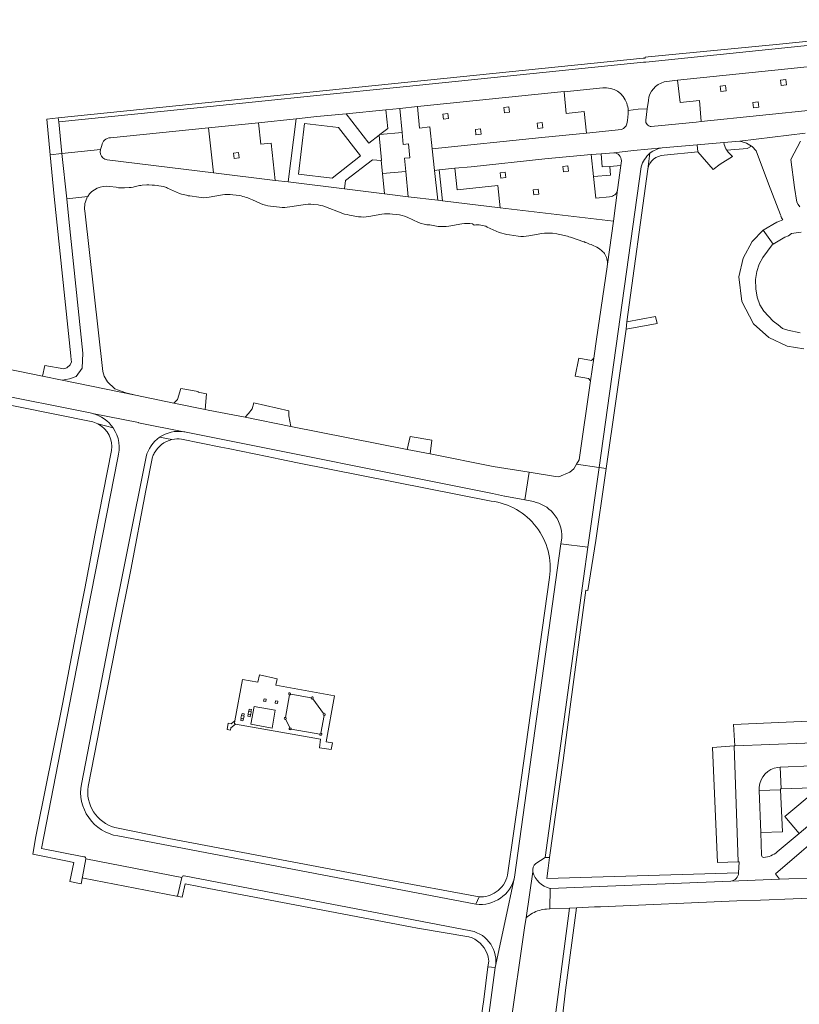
# Model space of a CAD drawing. Extents: x 152048 to 156914, y 461460 to 468786.
# Tile 166 of 256: x 154621 to 154796, y 466976 to 467197. Entities that reach past the tile are written whole.
import ezdxf

# ---------------------------------------------------------------- set-up
doc = ezdxf.new("R2010")
doc.units = 0
doc.header["$LTSCALE"] = 0.75
for name, color, linetype, lineweight in [('B-RO-VH-VERHARDING_BETON-GV', 251, 'CONTINUOUS', 18), ('B-RO-VH-VERHARDING_BETONSTRAATSTEEN-GV', 251, 'CONTINUOUS', 18), ('B-RO-VH-VERHARDING_SIERBESTRATING-GV', 251, 'CONTINUOUS', 18), ('B-RO-VH-VERHARDING_TEGEL-GV', 251, 'CONTINUOUS', 18), ('B-RO-VH-VERHARDING_TEGEL_RUBBER-GV', 251, 'CONTINUOUS', 18)]:
    doc.layers.add(name, color=color, linetype=linetype, lineweight=lineweight)

msp = doc.modelspace()

# ---------------------------------------------------------------- linework, layer by layer
at = {"layer": 'B-RO-VH-VERHARDING_BETON-GV'}
for points in [[(154681.765, 467046.114, 0.4084308), (154681.966, 467045.862)], [(154682.219, 467046.05, 1.0308451), (154681.765, 467046.114)], [(154681.966, 467045.862, 0.3965668), (154682.219, 467046.05)], [(154687.195, 467044.994, 1.5159882), (154686.811, 467045.23)], [(154686.811, 467045.23, 0.6674419), (154687.195, 467044.994)], [(154689.591, 467041.688, 0.6655773), (154689.701, 467041.264)], [(154689.701, 467041.264, 1.5138325), (154689.591, 467041.688)], [(154681.051, 467040.832, 1.3496882), (154681.091, 467040.389)], [(154681.091, 467040.389, 0.7541223), (154681.051, 467040.832)], [(154681.999, 467038.461, 1.7029833), (154682.306, 467038.216)], [(154682.306, 467038.216, 0.5904565), (154681.999, 467038.461)], [(154688.739, 467037.07, 2.5353163), (154688.981, 467037.263)], [(154688.981, 467037.263, 0.4071702), (154688.739, 467037.07)]]:
    msp.add_lwpolyline(points, format="xyb", dxfattribs=at)
for points in [[(154671.715, 467041.129), (154671.211, 467041.227), (154671.17, 467041.24), (154671.05, 467040.65), (154671.64, 467040.53), (154671.76, 467041.12)], [(154672.71, 467041.567), (154673.194, 467041.481), (154673.26, 467041.47), (154673.36, 467042.07), (154673.308, 467042.079), (154672.819, 467042.164), (154672.77, 467042.17), (154672.67, 467041.57)]]:
    msp.add_lwpolyline(points, close=True, dxfattribs=at)
at = {"layer": 'B-RO-VH-VERHARDING_BETONSTRAATSTEEN-GV'}
for points in [[(154806.136, 467192.473), (154761.891, 467187.92), (154761.359, 467187.866), (154708.193, 467182.424), (154687.339, 467180.342), (154664.143, 467177.919), (154630.159, 467174.495), (154630.9, 467167.377), (154639.534, 467168.276), (154639.861, 467169.165)], [(154766.025, 467183.446), (154769.006, 467183.816), (154833.779, 467190.468)], [(154706.7, 467177.49), (154710.69, 467177.952), (154743.555, 467181.312), (154743.617, 467181.232), (154752.225, 467182.103)], [(154839.767, 467181.273), (154774.31, 467174.574), (154773.168, 467174.404), (154763.108, 467173.432)], [(154757.95, 467177.071), (154760.172, 467177.314), (154762.233, 467177.445), (154762.477, 467179.286)], [(154641.756, 467170.915), (154663.781, 467173.178), (154663.783, 467173.159), (154674.962, 467174.288), (154683.43, 467175.16), (154688.049, 467175.719), (154694.64, 467176.3), (154703.58, 467177.17), (154706.7, 467177.49)], [(154761.896, 467174.896), (154762.233, 467177.445), (154760.172, 467177.314), (154757.95, 467177.071)], [(154756.443, 467172.802), (154748.61, 467171.972), (154748.595, 467171.97), (154738.603, 467170.981), (154713.973, 467168.417), (154714.504, 467163.581), (154715.548, 467163.69)], [(154715.548, 467163.69), (154719.085, 467164.06), (154722.705, 467164.372), (154739.256, 467166.154), (154749.665, 467167.146), (154751.873, 467167.327), (154754.728, 467167.559), (154759.128, 467168.03), (154765.589, 467168.635), (154773.425, 467169.329), (154779.413, 467169.859), (154782.986, 467170.176), (154797.645, 467171.917)], [(154639.534, 467168.276), (154630.9, 467167.377), (154631.958, 467157.223), (154636.668, 467157.714)], [(154753.78, 467157.685), (154750.688, 467157.358), (154750.179, 467162.225), (154749.665, 467167.146), (154739.256, 467166.154), (154722.705, 467164.372), (154719.085, 467164.06)], [(154754.728, 467167.559), (154751.873, 467167.327)], [(154751.873, 467167.327), (154752.143, 467164.371), (154753.797, 467164.501), (154756.299, 467164.698), (154756.441, 467165.765)], [(154765.589, 467168.635), (154759.128, 467168.03), (154754.728, 467167.559)], [(154753.272, 467143.069), (154753.299, 467142.556), (154754.625, 467152.186), (154729.227, 467155.207), (154716.309, 467156.759), (154715.239, 467156.888), (154708.57, 467157.69), (154703.25, 467158.32), (154694.311, 467159.428), (154681.671, 467160.995), (154678.766, 467161.355), (154664.929, 467163.043), (154641.064, 467165.965)], [(154756.441, 467165.765), (154756.299, 467164.698), (154755.573, 467159.221), (154754.625, 467152.186), (154753.299, 467142.556), (154753.228, 467142.048), (154753.2, 467141.967), (154750.846, 467125.7), (154750.228, 467121.426), (154749.499, 467116.39)], [(154719.085, 467164.06), (154719.55, 467159.21), (154728.718, 467160.169), (154729.227, 467155.207), (154754.625, 467152.186), (154755.573, 467159.221)], [(154749.499, 467116.39), (154746.928, 467098.623), (154746.379, 467097.659), (154751.394, 467096.938), (154751.403, 467096.937), (154760.873, 467164.385)], [(154648.905, 467160.266), (154649.953, 467160.364), (154650.373, 467160.375), (154651.159, 467160.301), (154651.316, 467160.289), (154651.675, 467160.247), (154652.249, 467160.173), (154652.618, 467160.112), (154653.665, 467159.96), (154654.133, 467159.818)], [(154641.6, 467159.977), (154643.075, 467159.825), (154643.608, 467159.709), (154644.183, 467159.699), (154644.759, 467159.699), (154644.915, 467159.703), (154645.948, 467159.729)], [(154654.584, 467159.634), (154657.297, 467158.414), (154657.708, 467158.28), (154658.124, 467158.165), (154658.84, 467157.997)], [(154663.891, 467157.564), (154666.878, 467158.112)], [(154669.248, 467158.144), (154670.754, 467157.933)], [(154636.659, 467157.698), (154636.668, 467157.714), (154631.958, 467157.223), (154632.437, 467152.626), (154635.555, 467122.536), (154635.397, 467119.227), (154634.083, 467117.356), (154632.574, 467116.8), (154630.974, 467116.514), (154647.376, 467113.153), (154645.21, 467113.685), (154642.731, 467114.587), (154641.075, 467116.143), (154640.329, 467117.389), (154640.041, 467118.482), (154636.02, 467154.5)], [(154659.562, 467157.862), (154661.571, 467157.554)], [(154673.63, 467156.977), (154675.432, 467156.174)], [(154682.045, 467155.395), (154685.003, 467155.892)], [(154687.342, 467155.973), (154688.376, 467155.829)], [(154677.698, 467155.592), (154679.704, 467155.364)], [(154690.39, 467155.302), (154693.14, 467154.183)], [(154699.737, 467153.233), (154702.685, 467153.76)], [(154705.065, 467153.802), (154706.068, 467153.688)], [(154695.438, 467153.542), (154697.417, 467153.203)], [(154708.334, 467153.097), (154710.926, 467151.923)], [(154717.701, 467151.069), (154720.628, 467151.585)], [(154722.998, 467151.617), (154723.387, 467151.297)], [(154713.412, 467151.338), (154715.331, 467151.027)], [(154726.339, 467150.883), (154728.991, 467149.672)], [(154735.674, 467148.895), (154738.561, 467149.42)], [(154740.941, 467149.472), (154741.914, 467149.357)], [(154731.317, 467149.112), (154733.294, 467148.853)], [(154744.652, 467148.708), (154744.996, 467148.577), (154746.503, 467148.108), (154747.993, 467147.584)], [(154658.733, 467104.852), (154727.476, 467091.083), (154730.228, 467090.483), (154730.248, 467090.478), (154734.767, 467089.623), (154735.754, 467095.867), (154727.635, 467097.168), (154713.531, 467099.956), (154708.329, 467100.985), (154682.275, 467106.136), (154671.977, 467108.172), (154663.662, 467109.816), (154662.996, 467109.953), (154656.03, 467111.38), (154649.194, 467112.781), (154647.376, 467113.153), (154630.974, 467116.514), (154626.536, 467117.423), (154609.294, 467120.957)], [(154614.654, 467113.685), (154637.228, 467109.147)], [(154637.775, 467109.025), (154648.039, 467106.981), (154648.1, 467106.969), (154658.24, 467104.944)], [(154658.24, 467104.944), (154648.1, 467106.969), (154648.039, 467106.981), (154637.775, 467109.025)], [(154643.404, 467099.047), (154635.793, 467060.253), (154626.265, 467011.407), (154635.836, 467009.552)], [(154635.24, 467025.846), (154641.632, 467058.697), (154649.774, 467099.294)], [(154743.031, 467081.074), (154742.861, 467079.804), (154748.886, 467079.01), (154751.403, 467096.937), (154751.394, 467096.938), (154746.379, 467097.659), (154745.784, 467096.614), (154744.873, 467095.831), (154742.373, 467094.807), (154741.665, 467094.92), (154735.754, 467095.867), (154734.767, 467089.623)], [(154734.767, 467089.623), (154736.665, 467089.243)], [(154737.197, 467008.04), (154739.3, 467009.384), (154747.899, 467071.983), (154748.886, 467079.01), (154742.861, 467079.804), (154732.468, 467004.993), (154730.279, 466994.79), (154728.135, 466984.662), (154719.535, 466920.812), (154718.985, 466910.744), (154728.233, 466909.047), (154728.558, 466911.946), (154730.076, 466923.076), (154725.974, 466923.828), (154726.408, 466926.084)], [(154799.418, 467013.004), (154800.701, 467014.092), (154815.868, 467026.952), (154810.108, 467033.615), (154808.573, 467035.428), (154808.12, 467035.44), (154805.431, 467035.358), (154781.856, 467034.417), (154781.736, 467034.409), (154782.625, 467008.403), (154782.865, 467008.41), (154782.717, 467005.925)], [(154791.536, 467029.615), (154792.082, 467029.638), (154799.157, 467029.949), (154801.471, 467030.059)], [(154787.888, 467009.87), (154787.697, 467015.008), (154787.327, 467024.438), (154787.357, 467025.185)], [(154803.553, 467020.87), (154796.286, 467014.79), (154791.41, 467010.633)], [(154723.742, 466998.897), (154643.402, 467014.215)], [(154780.945, 467004.057), (154791.918, 467004.502), (154790.967, 467005.726), (154796.829, 467010.723), (154799.418, 467013.004)], [(154636.219, 467009.044), (154635.487, 467005.068)], [(154656.927, 467000.971), (154657.768, 467004.914), (154636.219, 467009.044)], [(154636.219, 467009.044), (154657.768, 467004.914)], [(154739.3, 467009.384), (154737.197, 467008.04)], [(154782.717, 467005.925), (154739.662, 467004.644), (154739.992, 467007.021), (154740.322, 467009.399), (154739.3, 467009.384)], [(154725.513, 466927.532), (154727.622, 466944.492), (154728.008, 466947.163), (154734.787, 466994.141), (154735.03, 466995.824), (154736.523, 467006.167)], [(154635.723, 467004.728), (154656.569, 467000.733)], [(154658.307, 467005.253), (154722.665, 466992.937)], [(154728.135, 466984.662), (154730.279, 466994.79), (154732.468, 467004.993)], [(154740.424, 467002.435), (154780.945, 467004.057)]]:
    msp.add_lwpolyline(points, dxfattribs=at)
for points in [[(154839.767, 467181.273), (154839.268, 467185.936), (154834.631, 467185.556), (154833.779, 467190.468), (154769.006, 467183.816), (154769.601, 467178.832), (154773.956, 467179.305), (154774.31, 467174.574)], [(154778.621, 467182.501), (154779.751, 467182.643), (154779.9, 467181.461), (154778.765, 467181.318)], [(154792.156, 467183.836), (154793.285, 467183.978), (154793.434, 467182.797), (154792.299, 467182.653)], [(154710.69, 467177.952), (154711.128, 467173.037), (154713.43, 467173.357), (154713.973, 467168.417), (154738.603, 467170.981), (154748.595, 467171.97), (154748.074, 467176.807), (154744.053, 467176.393), (154743.617, 467181.232), (154743.555, 467181.312)], [(154785.948, 467178.823), (154787.078, 467178.966), (154787.227, 467177.784), (154786.091, 467177.641)], [(154716.339, 467176.247), (154717.469, 467176.389), (154717.618, 467175.208), (154716.483, 467175.064)], [(154730.056, 467177.717), (154731.185, 467177.859), (154731.334, 467176.678), (154730.199, 467176.534)], [(154664.929, 467163.043), (154678.766, 467161.355), (154677.862, 467169.702), (154675.516, 467169.481), (154674.962, 467174.288), (154663.783, 467173.159)], [(154737.523, 467174.164), (154738.653, 467174.306), (154738.802, 467173.125), (154737.666, 467172.981)], [(154723.648, 467172.793), (154724.777, 467172.935), (154724.926, 467171.754), (154723.791, 467171.61)], [(154780.092, 467168.112), (154779.88, 467168.418), (154779.483, 467169.421), (154779.413, 467169.859), (154773.425, 467169.329), (154773.565, 467167.748), (154776.992, 467163.804), (154778.585, 467164.986), (154781.321, 467166.719), (154780.373, 467167.707)], [(154669.379, 467167.48), (154670.509, 467167.622), (154670.658, 467166.441), (154669.523, 467166.297)], [(154729.203, 467163.063), (154730.332, 467163.206), (154730.481, 467162.024), (154729.346, 467161.881)], [(154743.305, 467164.457), (154744.435, 467164.599), (154744.584, 467163.418), (154743.449, 467163.275)], [(154736.632, 467159.261), (154737.762, 467159.403), (154737.911, 467158.222), (154736.776, 467158.078)], [(154746.047, 467117.396), (154749.055, 467116.863), (154749.499, 467116.39), (154750.228, 467121.426), (154749.708, 467120.922), (154746.837, 467121.447)], [(154661.459, 467113.822), (154661.485, 467113.966), (154657.532, 467114.63), (154656.796, 467112.183), (154656.03, 467111.38), (154662.996, 467109.953), (154663.311, 467113.466)], [(154682.275, 467106.136), (154681.78, 467108.532), (154681.8, 467109.625), (154673.926, 467111.429), (154673.547, 467110.097), (154672.742, 467109.003), (154671.977, 467108.172)], [(154709.035, 467103.889), (154708.329, 467100.985), (154713.531, 467099.956), (154713.858, 467103.019)], [(154669.71, 467040.06), (154668.88, 467039.4), (154668.2, 467039.5), (154667.927, 467038.135), (154668.72, 467037.98), (154668.81, 467038.51), (154669.83, 467039.33), (154669.61, 467039.45)], [(154805.431, 467035.358), (154805.361, 467036.925), (154805.224, 467040.245), (154781.599, 467039.243), (154781.856, 467034.417)], [(154782.625, 467008.403), (154781.736, 467034.409), (154776.884, 467034.095), (154778.008, 467008.275)], [(154799.157, 467029.949), (154792.082, 467029.638), (154792.305, 467024.76), (154799.355, 467025.046)], [(154787.697, 467015.008), (154792.548, 467015.171), (154792.155, 467024.596), (154787.327, 467024.438)], [(154796.286, 467014.79), (154803.553, 467020.87), (154800.361, 467024.664), (154793.124, 467018.576)], [(154750.372, 466998.27), (154751.721, 466998.329), (154782.344, 466999.676), (154787.668, 466999.836), (154789.576, 466999.894), (154793.096, 467000), (154800.579, 467000.317), (154805.351, 467000.382), (154805.585, 467000.257), (154801.074, 467005.409), (154801.018, 467005.123), (154800.784, 467004.89), (154800.23, 467004.785), (154791.918, 467004.502), (154780.945, 467004.057), (154740.424, 467002.435), (154740.332, 466997.828), (154744.778, 466998.023), (154746.376, 466998.094)]]:
    msp.add_lwpolyline(points, close=True, dxfattribs=at)
for points in [[(154762.477, 467179.286, -0.3149894), (154766.025, 467183.446)], [(154752.225, 467182.103, -0.3588926), (154757.636, 467178.645)], [(154757.636, 467178.645, -0.0635386), (154757.95, 467177.071)], [(154757.95, 467177.071, -0.046209), (154757.672, 467174.039)], [(154757.672, 467174.039, -0.2623704), (154756.443, 467172.802)], [(154763.108, 467173.432, -0.4342502), (154761.896, 467174.896)], [(154639.861, 467169.165, -0.3876412), (154641.756, 467170.915)], [(154640.088, 467166.404, -0.2894718), (154639.534, 467168.276)], [(154754.728, 467167.559, -0.3800853), (154756.441, 467165.765)], [(154756.441, 467165.765, 0.3800853), (154754.728, 467167.559)], [(154760.873, 467164.385, -0.1607314), (154762.834, 467167.443)], [(154762.834, 467167.443, -0.1422066), (154765.589, 467168.635)], [(154641.064, 467165.965, -0.1488645), (154640.088, 467166.404)], [(154636.668, 467157.714, -0.3072435), (154641.6, 467159.977)], [(154645.948, 467159.729, 0.0349275), (154647.728, 467160.045)], [(154647.728, 467160.045, -0.0432417), (154648.905, 467160.266)], [(154654.133, 467159.818, -0.0487994), (154654.584, 467159.634)], [(154666.878, 467158.112, -0.063291), (154669.248, 467158.144)], [(154755.573, 467159.221, -0.3433639), (154753.78, 467157.685)], [(154636.02, 467154.5, -0.1742137), (154636.659, 467157.698)], [(154658.84, 467157.997, 0.0291042), (154659.562, 467157.862)], [(154661.571, 467157.554, 0.0896535), (154663.891, 467157.564)], [(154670.754, 467157.933, -0.0626043), (154673.63, 467156.977)], [(154675.432, 467156.174, 0.0802385), (154677.698, 467155.592)], [(154685.003, 467155.892, -0.0585758), (154687.342, 467155.973)], [(154679.704, 467155.364, 0.0815917), (154682.045, 467155.395)], [(154688.376, 467155.829, -0.046136), (154690.39, 467155.302)], [(154693.14, 467154.183, 0.0500347), (154695.438, 467153.542)], [(154702.685, 467153.76, -0.0596601), (154705.065, 467153.802)], [(154706.068, 467153.688, -0.0667038), (154708.334, 467153.097)], [(154697.417, 467153.203, 0.0741367), (154699.737, 467153.233)], [(154710.926, 467151.923, 0.0906013), (154713.412, 467151.338)], [(154720.628, 467151.585, -0.0869154), (154722.998, 467151.617)], [(154715.331, 467151.027, 0.0590681), (154717.701, 467151.069)], [(154723.387, 467151.297, -0.1626335), (154726.339, 467150.883)], [(154728.991, 467149.672, 0.0549502), (154731.317, 467149.112)], [(154738.561, 467149.42, -0.0630318), (154740.941, 467149.472)], [(154741.914, 467149.357, -0.0274105), (154744.652, 467148.708)], [(154733.294, 467148.853, 0.0848772), (154735.674, 467148.895)], [(154747.993, 467147.584, -0.0690277), (154748.327, 467147.441)], [(154748.327, 467147.441, -0.0209824), (154750.895, 467146.379)], [(154750.895, 467146.379, -0.0420012), (154752.271, 467145.325)], [(154752.271, 467145.325, -0.0641748), (154752.624, 467144.913)], [(154752.624, 467144.913, -0.0425292), (154752.935, 467144.328)], [(154752.935, 467144.328, -0.0515492), (154753.272, 467143.069)], [(154637.228, 467109.147, -0.0185805), (154637.775, 467109.025)], [(154637.775, 467109.025, -0.1844442), (154642.393, 467105.781)], [(154642.393, 467105.781, -0.2264419), (154643.404, 467099.047)], [(154649.774, 467099.294, -0.182737), (154652.809, 467103.686)], [(154652.809, 467103.686, -0.1914974), (154658.24, 467104.944)], [(154658.24, 467104.944, -0.0160469), (154658.733, 467104.852)], [(154736.665, 467089.243, -0.1677476), (154741.116, 467086.67)], [(154741.116, 467086.67, -0.1945669), (154743.031, 467081.074)], [(154787.357, 467025.185, -0.3474264), (154791.536, 467029.615)], [(154643.402, 467014.215, -0.4185732), (154635.24, 467025.846)], [(154791.41, 467010.633, -0.1599352), (154788.338, 467009.4)], [(154635.836, 467009.552, -0.4344528), (154636.219, 467009.044)], [(154737.197, 467008.04, 0.2382069), (154736.523, 467006.167)], [(154736.523, 467006.167, -0.2382069), (154737.197, 467008.04)], [(154788.338, 467009.4, -0.4130373), (154787.888, 467009.87)], [(154736.523, 467006.167, 0.2592724), (154740.424, 467002.435)], [(154780.945, 467004.057, 0.3653768), (154782.717, 467005.925)], [(154782.717, 467005.925, -0.3653768), (154780.945, 467004.057)], [(154635.487, 467005.068, 0.4101458), (154635.723, 467004.728)], [(154657.768, 467004.914, -0.4073638), (154658.307, 467005.253)], [(154732.468, 467004.993, -0.3876488), (154723.742, 466998.897)], [(154656.569, 467000.733, 0.3961302), (154656.927, 467000.971)], [(154722.665, 466992.937, -0.4104012), (154728.135, 466984.662)]]:
    msp.add_lwpolyline(points, format="xyb", dxfattribs=at)
at = {"layer": 'B-RO-VH-VERHARDING_SIERBESTRATING-GV'}
for points in [[(154797.645, 467171.917), (154782.986, 467170.176), (154784.496, 467169.71), (154785.652, 467169.007), (154785.743, 467168.952), (154786.674, 467168.011), (154789.465, 467160.562), (154792.11, 467153.616), (154792.275, 467153.357), (154792.219, 467153.328), (154792.371, 467152.93), (154792.64, 467152.474), (154791.874, 467152.177), (154791.279, 467152.008), (154788.225, 467150.172), (154790.482, 467147.06), (154793.107, 467148.596), (154793.905, 467148.91), (154794.578, 467149.396), (154795.121, 467149.472), (154796.743, 467149.698)], [(154796.475, 467155.409), (154796.07, 467155.947), (154795.773, 467156.483), (154795.284, 467159.731), (154794.421, 467166.057), (154796.614, 467170.133)], [(154796.529, 467127.173), (154793.763, 467127.725), (154792.6, 467128.14), (154791.601, 467128.909), (154790.485, 467129.73), (154788.387, 467131.967), (154787.454, 467133.406), (154786.877, 467135.123), (154786.568, 467137.025), (154786.526, 467139.087), (154786.779, 467140.926), (154787.349, 467142.541), (154788.18, 467144.053), (154790.246, 467146.922), (154790.482, 467147.06), (154788.225, 467150.172), (154785.741, 467147.621), (154783.719, 467143.883), (154782.776, 467139.741), (154783.425, 467134.145), (154786.03, 467129.154), (154789.474, 467126.083), (154793.643, 467124.11), (154797.354, 467123.577)]]:
    msp.add_lwpolyline(points, dxfattribs=at)
at = {"layer": 'B-RO-VH-VERHARDING_TEGEL-GV'}
for points in [[(154762.435, 467189.103), (154761.748, 467189.036), (154761.767, 467188.818), (154761.279, 467188.768), (154630.065, 467175.393), (154630.159, 467174.495), (154664.143, 467177.919), (154687.339, 467180.342), (154708.193, 467182.424), (154761.359, 467187.866), (154761.891, 467187.92), (154806.136, 467192.473), (154846.234, 467196.465), (154846.145, 467197.417), (154833.237, 467196.235), (154813.983, 467194.158), (154791.162, 467191.815)], [(154683.43, 467175.16), (154681.671, 467160.995), (154694.311, 467159.428), (154694.54, 467161.3), (154700.54, 467165.96), (154702.54, 467165.85), (154702.59, 467165.9), (154702.06, 467171.47), (154699.72, 467169.68), (154694.64, 467176.3), (154688.049, 467175.719)], [(154702.22, 467171.62), (154707.21, 467172.08), (154706.7, 467177.49), (154703.58, 467177.17), (154703.99, 467173)], [(154628.243, 467167.101), (154630.9, 467167.377), (154630.159, 467174.495), (154630.065, 467175.393), (154627.477, 467175.126)], [(154685.34, 467174.15), (154692.93, 467173.2), (154697.85, 467166.84), (154691.5, 467161.85), (154683.94, 467162.78)], [(154707.21, 467172.08), (154702.22, 467171.62), (154702.06, 467171.47), (154702.59, 467165.9), (154702.54, 467165.85), (154702.8, 467162.87), (154708.02, 467163.38), (154707.76, 467166.31), (154708.96, 467166.42), (154708.66, 467169.55), (154707.47, 467169.43)], [(154779.413, 467169.859), (154779.483, 467169.421), (154779.88, 467168.418), (154780.092, 467168.112), (154784.652, 467168.479), (154785.652, 467169.007), (154784.496, 467169.71), (154782.986, 467170.176)], [(154626.536, 467117.423), (154630.974, 467116.514), (154632.574, 467116.8), (154634.083, 467117.356), (154635.397, 467119.227), (154635.555, 467122.536), (154632.437, 467152.626), (154631.958, 467157.223), (154630.9, 467167.377), (154628.243, 467167.101), (154629.149, 467157.697), (154632.883, 467121.974), (154632.977, 467121.079), (154633.02, 467120.664), (154632.724, 467119.929), (154631.999, 467119.276), (154631.338, 467119.059), (154627.049, 467119.807)], [(154753.797, 467164.501), (154752.143, 467164.371), (154751.873, 467167.327), (154749.665, 467167.146), (154750.179, 467162.225), (154753.96, 467162.552)], [(154708.02, 467163.38), (154702.8, 467162.87), (154703.25, 467158.32), (154708.57, 467157.69)], [(154715.548, 467163.69), (154714.504, 467163.581), (154715.239, 467156.888), (154716.309, 467156.759)], [(154757.62, 467129.614), (154757.51, 467127.922), (154764.426, 467129.216), (154764.112, 467130.794)], [(154752.994, 467096.708), (154751.403, 467096.937), (154748.886, 467079.01), (154747.899, 467071.983), (154739.3, 467009.384), (154740.322, 467009.399), (154743.339, 467031.121), (154744.928, 467043.203), (154748.467, 467069.371), (154748.868, 467069.32), (154750.65, 467080.504), (154752.687, 467094.584)], [(154669.83, 467039.33), (154688.93, 467035.96), (154688.67, 467034.02), (154691.32, 467033.59), (154691.59, 467035.11), (154690.18, 467035.37), (154692.04, 467045.68), (154678.91, 467048.05), (154679.2, 467049.51), (154675.2, 467050.39), (154674.85, 467048.72), (154671.37, 467049.35), (154669.71, 467040.06), (154669.61, 467039.45)], [(154678.77, 467042.44), (154678.05, 467038.42), (154673.28, 467039.27), (154674, 467043.28)], [(154676.73, 467044.91), (154676.24, 467045), (154676.14, 467044.49), (154676.64, 467044.4)], [(154676.73, 467044.91), (154676.64, 467044.4), (154676.14, 467044.49), (154676.24, 467045)], [(154678.84, 467044.53), (154678.75, 467044.03), (154679.24, 467043.94), (154679.33, 467044.44)], [(154678.84, 467044.53), (154679.33, 467044.44), (154679.24, 467043.94), (154678.75, 467044.03)], [(154671.211, 467041.227), (154671.3, 467041.71), (154671.79, 467041.63), (154671.715, 467041.129), (154671.76, 467041.12), (154671.64, 467040.53), (154671.05, 467040.65), (154671.17, 467041.24)], [(154671.211, 467041.227), (154671.715, 467041.129), (154671.79, 467041.63), (154671.3, 467041.71)], [(154672.71, 467041.567), (154672.67, 467041.57), (154672.77, 467042.17), (154672.819, 467042.164), (154672.91, 467042.67), (154673.39, 467042.58), (154673.308, 467042.079), (154673.36, 467042.07), (154673.26, 467041.47), (154673.194, 467041.481), (154673.1, 467040.98), (154672.62, 467041.08)], [(154672.71, 467041.567), (154672.62, 467041.08), (154673.1, 467040.98), (154673.194, 467041.481)], [(154673.308, 467042.079), (154673.39, 467042.58), (154672.91, 467042.67), (154672.819, 467042.164)], [(154671.09, 467040.62), (154671, 467040.12), (154671.49, 467040.03), (154671.59, 467040.52)], [(154671.09, 467040.62), (154671.59, 467040.52), (154671.49, 467040.03), (154671, 467040.12)], [(154744.778, 466998.023), (154740.9, 466968.417), (154740.574, 466967.419), (154739.985, 466966.883), (154739.13, 466966.283), (154737.695, 466965.47), (154736.489, 466964.316), (154735.71, 466962.97), (154735.312, 466961.519), (154735.298, 466961.444), (154735.09, 466960.337), (154733.088, 466946.729), (154734.61, 466946.511), (154736.836, 466960.387), (154737.343, 466962.184), (154738.058, 466963.387), (154739.353, 466964.288), (154741.861, 466966.21), (154742.256, 466966.655), (154742.484, 466967.105), (154742.575, 466968.301), (154743.87, 466979.604), (154746.376, 466998.094)]]:
    msp.add_lwpolyline(points, close=True, dxfattribs=at)
for points in [[(154773.565, 467167.748), (154773.425, 467169.329), (154765.589, 467168.635)], [(154752.994, 467096.708), (154757.51, 467127.922), (154757.62, 467129.614), (154762.344, 467163.875), (154762.834, 467167.443)], [(154762.834, 467167.443), (154762.344, 467163.875)], [(154766.031, 467166.999), (154773.565, 467167.748)], [(154760.873, 467164.385), (154751.403, 467096.937), (154752.994, 467096.708)], [(154637.228, 467109.147), (154614.654, 467113.685), (154598.125, 467117.127), (154585.928, 467119.447), (154570.964, 467122.368), (154570.625, 467120.669), (154596.947, 467115.411), (154637.427, 467107.244)], [(154638.975, 467106.696), (154642.393, 467105.781)], [(154642.393, 467105.781), (154638.975, 467106.696)], [(154655.57, 467103.163), (154652.809, 467103.686)], [(154652.809, 467103.686), (154655.57, 467103.163)], [(154657.742, 467103.286), (154666.558, 467101.482), (154668.156, 467101.155), (154676.907, 467099.364), (154679.755, 467098.781), (154683.763, 467097.985), (154727.192, 467089.363)], [(154736.665, 467089.243), (154734.767, 467089.623), (154730.248, 467090.478), (154730.228, 467090.483), (154727.476, 467091.083), (154658.733, 467104.852)], [(154642.029, 467100.703), (154638.269, 467081.745), (154637.182, 467075.692), (154635.994, 467069.79), (154634.168, 467060.318), (154634.052, 467059.714), (154633.931, 467059.099), (154630.998, 467043.829), (154628.624, 467031.923), (154627.386, 467025.971), (154625.061, 467014.065), (154624.369, 467010.164), (154631.758, 467008.651), (154633.554, 467008.283), (154632.693, 467003.964), (154635.19, 467003.458), (154635.487, 467005.068), (154636.219, 467009.044)], [(154635.836, 467009.552), (154626.265, 467011.407), (154635.793, 467060.253), (154643.404, 467099.047)], [(154649.774, 467099.294), (154641.632, 467058.697), (154635.24, 467025.846)], [(154643.462, 467059.438), (154646.316, 467073.911), (154649.728, 467091.769), (154651.213, 467099.272)], [(154732.468, 467004.993), (154742.861, 467079.804), (154743.031, 467081.074)], [(154740.278, 467072.211), (154733.915, 467026.83), (154733.686, 467025.198), (154730.902, 467005.383)], [(154636.768, 467025.34), (154638.895, 467036.045), (154639.983, 467041.947), (154641.22, 467047.9), (154642.891, 467056.639), (154643.462, 467059.438)], [(154681.051, 467040.832), (154681.966, 467045.862)], [(154682.219, 467046.05), (154686.811, 467045.23)], [(154687.195, 467044.994), (154689.591, 467041.688)], [(154689.701, 467041.264), (154688.981, 467037.263)], [(154681.999, 467038.461), (154681.091, 467040.389)], [(154688.739, 467037.07), (154682.306, 467038.216)], [(154787.357, 467025.185), (154787.327, 467024.438), (154792.155, 467024.596), (154792.148, 467024.754), (154792.305, 467024.76), (154792.082, 467029.638), (154791.536, 467029.615)], [(154643.402, 467014.215), (154723.742, 466998.897), (154724.498, 467000.528), (154703.526, 467004.456), (154654.869, 467013.68), (154642.759, 467016.101)], [(154736.523, 467006.167), (154735.03, 466995.824)], [(154656.569, 467000.733), (154657.899, 467000.478), (154658.571, 467003.465), (154661.615, 467002.882), (154662.308, 467002.749)], [(154657.768, 467004.914), (154656.927, 467000.971)], [(154722.665, 466992.937), (154658.307, 467005.253)], [(154662.308, 467002.749), (154709.11, 466993.784), (154710.669, 466993.523), (154722.214, 466991.585)], [(154740.332, 466997.828), (154740.424, 467002.435)], [(154724.498, 467000.528), (154723.742, 466998.897)], [(154739.653, 466997.798), (154740.332, 466997.828)], [(154726.648, 466986.141), (154726.487, 466984.871), (154728.135, 466984.662)], [(154719.535, 466920.812), (154728.135, 466984.662), (154726.487, 466984.871), (154725.549, 466977.486), (154724.676, 466971.433), (154723.939, 466965.555), (154723.103, 466959.627), (154717.972, 466921.57)]]:
    msp.add_lwpolyline(points, dxfattribs=at)
for points in [[(154762.834, 467167.443, 0.1607314), (154760.873, 467164.385)], [(154762.344, 467163.875, -0.3513578), (154766.031, 467166.999)], [(154765.589, 467168.635, 0.1422066), (154762.834, 467167.443)], [(154637.775, 467109.025, 0.0185805), (154637.228, 467109.147)], [(154637.427, 467107.244, -0.0712748), (154638.975, 467106.696)], [(154642.393, 467105.781, 0.1844442), (154637.775, 467109.025)], [(154638.975, 467106.696, -0.3190831), (154642.029, 467100.703)], [(154643.404, 467099.047, 0.2264419), (154642.393, 467105.781)], [(154652.809, 467103.686, 0.182737), (154649.774, 467099.294)], [(154651.585, 467100.105, -0.2138612), (154655.57, 467103.163)], [(154658.24, 467104.944, 0.1914974), (154652.809, 467103.686)], [(154655.57, 467103.163, -0.0888341), (154657.742, 467103.286)], [(154658.733, 467104.852, 0.0160469), (154658.24, 467104.944)], [(154651.213, 467099.272, -0.0358368), (154651.585, 467100.105)], [(154727.192, 467089.363, -0.4225799), (154740.278, 467072.211)], [(154741.116, 467086.67, 0.1677476), (154736.665, 467089.243)], [(154743.031, 467081.074, 0.1945669), (154741.116, 467086.67)], [(154681.966, 467045.862, -0.4084308), (154681.765, 467046.114)], [(154681.765, 467046.114, -1.0308451), (154682.219, 467046.05)], [(154686.811, 467045.23, -1.5159882), (154687.195, 467044.994)], [(154689.591, 467041.688, -1.5138325), (154689.701, 467041.264)], [(154681.091, 467040.389, -1.3496882), (154681.051, 467040.832)], [(154682.306, 467038.216, -1.7029833), (154681.999, 467038.461)], [(154688.981, 467037.263, -2.5353163), (154688.739, 467037.07)], [(154791.536, 467029.615, 0.3474264), (154787.357, 467025.185)], [(154635.24, 467025.846, 0.4185732), (154643.402, 467014.215)], [(154637.971, 467019.642, -0.1816244), (154636.768, 467025.34)], [(154642.759, 467016.101, -0.1859958), (154637.971, 467019.642)], [(154636.219, 467009.044, 0.4344528), (154635.836, 467009.552)], [(154740.424, 467002.435, -0.2592724), (154736.523, 467006.167)], [(154658.307, 467005.253, 0.4073638), (154657.768, 467004.914)], [(154723.742, 466998.897, 0.3876488), (154732.468, 467004.993)], [(154730.902, 467005.383, -0.183443), (154728.307, 467001.649)], [(154728.307, 467001.649, -0.1587595), (154724.498, 467000.528)], [(154656.927, 467000.971, -0.3961302), (154656.569, 467000.733)], [(154735.03, 466995.824, -0.060491), (154736.493, 466996.877)], [(154736.493, 466996.877, -0.1116337), (154739.653, 466997.798)], [(154728.135, 466984.662, 0.4104012), (154722.665, 466992.937)], [(154722.214, 466991.585, -0.2399977), (154726.292, 466987.792)], [(154726.292, 466987.792, -0.0691013), (154726.648, 466986.141)]]:
    msp.add_lwpolyline(points, format="xyb", dxfattribs=at)
at = {"layer": 'B-RO-VH-VERHARDING_TEGEL_RUBBER-GV'}
msp.add_lwpolyline([(154678.77, 467042.44), (154674, 467043.28), (154673.28, 467039.27), (154678.05, 467038.42)], close=True, dxfattribs=at)

doc.saveas('drawing.dxf')
